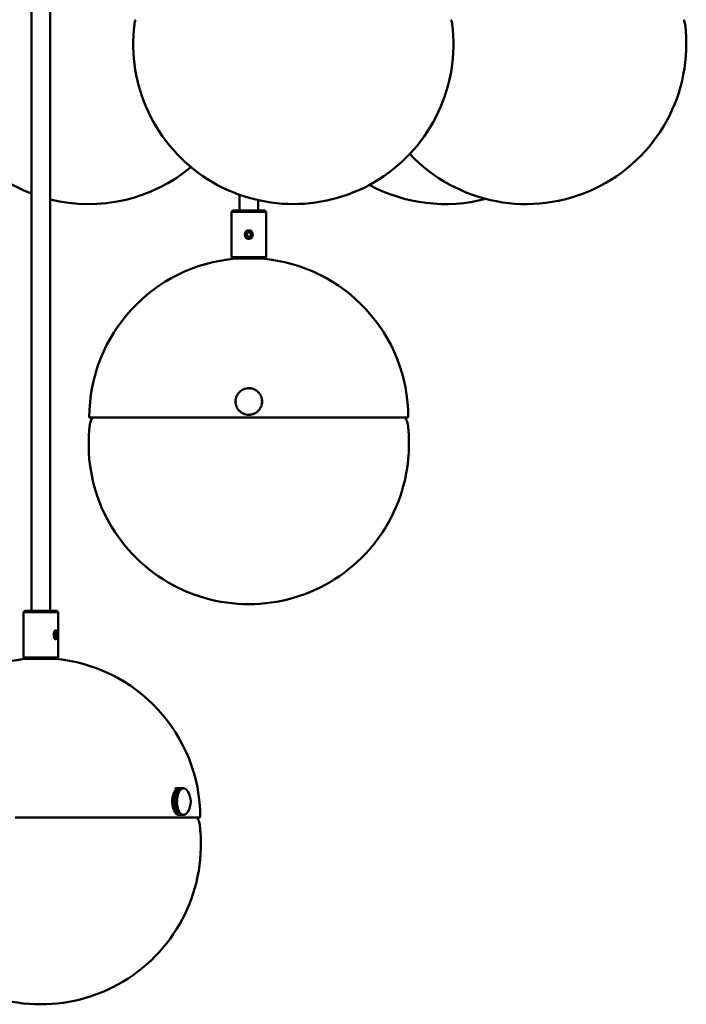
# Model space of a CAD drawing. Header units: millimetres. Extents: x 849 to 4035, y 828 to 3843.
# Tile 11 of 121: x 1226 to 1475, y 1326 to 1695. Entities that reach past the tile are written whole.
import ezdxf

# ---------------------------------------------------------------- set-up
doc = ezdxf.new("R2010")
doc.units = ezdxf.units.MM
doc.header["$LTSCALE"] = 15
doc.layers.add('Widoczne (ISO)', color=7, linetype='Continuous', lineweight=50)

msp = doc.modelspace()

# ---------------------------------------------------------------- linework, layer by layer
at = {"layer": 'Widoczne (ISO)'}
for p, q in [((1229.93, 2273.6), (1229.93, 1473.6)), ((1236.93, 2273.6), (1236.93, 1473.6)), ((1307.87, 1629.56), (1307.87, 1623.6)), ((1314.87, 1627.53), (1314.87, 1623.6)), ((1305.37, 1623.6), (1304.87, 1623.1)), ((1317.87, 1623.1), (1304.87, 1623.1)), ((1304.87, 1623.1), (1304.87, 1606.1)), ((1305.37, 1623.6), (1317.37, 1623.6)), ((1317.37, 1623.6), (1317.87, 1623.1)), ((1317.87, 1623.1), (1317.87, 1606.1)), ((1310.51, 1614.6), (1310.94, 1615.35)), ((1310.94, 1613.85), (1310.51, 1614.6)), ((1310.94, 1615.35), (1311.8, 1615.35)), ((1311.8, 1613.85), (1310.94, 1613.85)), ((1311.8, 1615.35), (1312.24, 1614.6)), ((1312.24, 1614.6), (1311.8, 1613.85)), ((1304.87, 1606.1), (1317.87, 1606.1)), ((1305.37, 1605.6), (1304.87, 1606.1)), ((1317.37, 1605.6), (1317.87, 1606.1)), ((1317.37, 1605.6), (1305.37, 1605.6)), ((1306.83, 1554.15), (1306.9, 1554.11)), ((1306.94, 1554.2), (1306.87, 1554.24)), ((1307.01, 1554.5), (1307.08, 1554.46)), ((1307.13, 1554.54), (1307.06, 1554.58)), ((1307.21, 1554.83), (1307.28, 1554.79)), ((1307.33, 1554.87), (1307.27, 1554.92)), ((1307.44, 1555.15), (1307.5, 1555.1)), ((1307.57, 1555.18), (1307.5, 1555.23)), ((1307.69, 1555.45), (1307.75, 1555.39)), ((1307.82, 1555.47), (1307.76, 1555.52)), ((1307.97, 1555.73), (1308.03, 1555.67)), ((1308.1, 1555.73), (1308.05, 1555.79)), ((1308.27, 1555.98), (1308.32, 1555.92)), ((1308.4, 1555.98), (1308.35, 1556.04)), ((1308.59, 1556.21), (1308.63, 1556.15)), ((1308.72, 1556.2), (1308.67, 1556.27)), ((1308.92, 1556.42), (1308.96, 1556.35)), ((1309.05, 1556.4), (1309.01, 1556.47)), ((1309.27, 1556.6), (1309.31, 1556.52)), ((1309.4, 1556.56), (1309.36, 1556.64)), ((1309.63, 1556.75), (1309.66, 1556.67)), ((1309.76, 1556.71), (1309.73, 1556.78)), ((1310.01, 1556.87), (1310.03, 1556.79)), ((1310.13, 1556.82), (1310.1, 1556.9)), ((1310.39, 1556.96), (1310.4, 1556.88)), ((1310.5, 1556.9), (1310.49, 1556.98)), ((1310.78, 1557.03), (1310.79, 1556.94)), ((1310.88, 1556.95), (1310.88, 1557.04)), ((1311.17, 1557.06), (1311.17, 1556.97)), ((1311.27, 1556.98), (1311.27, 1557.06)), ((1311.56, 1557.06), (1311.56, 1556.98)), ((1311.66, 1556.97), (1311.66, 1557.05)), ((1311.95, 1557.03), (1311.94, 1556.95)), ((1312.04, 1556.93), (1312.05, 1557.01)), ((1312.34, 1556.97), (1312.32, 1556.89)), ((1312.42, 1556.87), (1312.44, 1556.95)), ((1312.72, 1556.88), (1312.7, 1556.8)), ((1312.79, 1556.77), (1312.82, 1556.85)), ((1313.09, 1556.75), (1313.07, 1556.68)), ((1313.16, 1556.64), (1313.19, 1556.72)), ((1313.46, 1556.61), (1313.42, 1556.53)), ((1313.51, 1556.49), (1313.55, 1556.56)), ((1313.81, 1556.43), (1313.77, 1556.36)), ((1313.85, 1556.31), (1313.89, 1556.38)), ((1314.14, 1556.22), (1314.1, 1556.15)), ((1314.18, 1556.1), (1314.23, 1556.17)), ((1314.46, 1555.99), (1314.41, 1555.93)), ((1314.49, 1555.87), (1314.54, 1555.93)), ((1314.76, 1555.74), (1314.7, 1555.68)), ((1314.78, 1555.61), (1314.83, 1555.67)), ((1315.04, 1555.46), (1314.98, 1555.41)), ((1315.04, 1555.33), (1315.11, 1555.39)), ((1315.29, 1555.16), (1315.23, 1555.11)), ((1315.29, 1555.03), (1315.35, 1555.08)), ((1315.52, 1554.85), (1315.46, 1554.8)), ((1315.51, 1554.72), (1315.58, 1554.76)), ((1315.73, 1554.51), (1315.66, 1554.47)), ((1315.71, 1554.38), (1315.78, 1554.42)), ((1315.91, 1554.16), (1315.83, 1554.13)), ((1315.88, 1554.04), (1315.95, 1554.07)), ((1306.45, 1551.96), (1306.37, 1551.96)), ((1306.46, 1552.35), (1306.38, 1552.35)), ((1306.38, 1552.25), (1306.46, 1552.25)), ((1306.38, 1551.86), (1306.46, 1551.86)), ((1306.48, 1551.57), (1306.4, 1551.57)), ((1306.41, 1552.64), (1306.49, 1552.63)), ((1306.41, 1551.47), (1306.49, 1551.47)), ((1306.5, 1552.73), (1306.42, 1552.74)), ((1306.53, 1551.19), (1306.45, 1551.18)), ((1306.47, 1553.03), (1306.55, 1553.01)), ((1306.47, 1551.08), (1306.55, 1551.09)), ((1306.57, 1553.11), (1306.49, 1553.13)), ((1306.61, 1550.81), (1306.54, 1550.79)), ((1306.56, 1553.41), (1306.64, 1553.39)), ((1306.56, 1550.7), (1306.64, 1550.72)), ((1306.66, 1553.48), (1306.59, 1553.51)), ((1306.73, 1550.45), (1306.65, 1550.42)), ((1306.68, 1553.78), (1306.75, 1553.76)), ((1306.68, 1550.32), (1306.76, 1550.35)), ((1306.79, 1553.85), (1306.71, 1553.88)), ((1316.06, 1553.8), (1315.98, 1553.77)), ((1316.07, 1550.34), (1315.99, 1550.37)), ((1316.02, 1553.68), (1316.09, 1553.71)), ((1316.08, 1550.64), (1316.16, 1550.62)), ((1316.18, 1553.43), (1316.1, 1553.4)), ((1316.19, 1550.71), (1316.11, 1550.73)), ((1316.13, 1553.31), (1316.21, 1553.33)), ((1316.18, 1551.01), (1316.26, 1551)), ((1316.27, 1553.04), (1316.19, 1553.03)), ((1316.28, 1551.09), (1316.2, 1551.11)), ((1316.21, 1552.93), (1316.29, 1552.95)), ((1316.24, 1551.39), (1316.33, 1551.38)), ((1316.34, 1552.66), (1316.25, 1552.65)), ((1316.34, 1551.48), (1316.26, 1551.49)), ((1316.27, 1552.55), (1316.35, 1552.56)), ((1316.28, 1551.78), (1316.36, 1551.77)), ((1316.37, 1552.27), (1316.29, 1552.26)), ((1316.29, 1552.16), (1316.37, 1552.17)), ((1316.37, 1551.87), (1316.29, 1551.88)), ((1306.87, 1550.09), (1306.79, 1550.05)), ((1306.83, 1549.96), (1306.91, 1549.99)), ((1307.04, 1549.74), (1306.96, 1549.7)), ((1307.01, 1549.61), (1307.09, 1549.65)), ((1307.23, 1549.41), (1307.16, 1549.36)), ((1307.22, 1549.28), (1307.29, 1549.32)), ((1307.45, 1549.09), (1307.39, 1549.04)), ((1307.45, 1548.96), (1307.51, 1549.01)), ((1307.7, 1548.79), (1307.64, 1548.74)), ((1307.71, 1548.66), (1307.77, 1548.72)), ((1307.97, 1548.51), (1307.91, 1548.45)), ((1307.98, 1548.38), (1308.04, 1548.44)), ((1308.26, 1548.26), (1308.2, 1548.19)), ((1308.28, 1548.13), (1308.33, 1548.19)), ((1308.56, 1548.02), (1308.52, 1547.96)), ((1308.6, 1547.9), (1308.65, 1547.97)), ((1308.89, 1547.82), (1308.85, 1547.74)), ((1308.94, 1547.69), (1308.98, 1547.77)), ((1309.23, 1547.63), (1309.2, 1547.56)), ((1309.29, 1547.52), (1309.32, 1547.59)), ((1309.58, 1547.48), (1309.56, 1547.4)), ((1309.65, 1547.37), (1309.68, 1547.44)), ((1309.95, 1547.35), (1309.93, 1547.27)), ((1310.02, 1547.25), (1310.05, 1547.33)), ((1310.32, 1547.26), (1310.31, 1547.18)), ((1310.4, 1547.16), (1310.42, 1547.24)), ((1310.7, 1547.19), (1310.69, 1547.11)), ((1310.79, 1547.09), (1310.8, 1547.18)), ((1311.09, 1547.15), (1311.08, 1547.07)), ((1311.18, 1547.06), (1311.19, 1547.15)), ((1311.47, 1547.14), (1311.48, 1547.06)), ((1311.58, 1547.07), (1311.57, 1547.15)), ((1311.86, 1547.17), (1311.87, 1547.09)), ((1311.97, 1547.1), (1311.96, 1547.18)), ((1312.24, 1547.22), (1312.26, 1547.14)), ((1312.35, 1547.16), (1312.34, 1547.24)), ((1312.62, 1547.3), (1312.64, 1547.22)), ((1312.74, 1547.25), (1312.71, 1547.33)), ((1312.99, 1547.42), (1313.02, 1547.34)), ((1313.11, 1547.37), (1313.08, 1547.45)), ((1313.35, 1547.56), (1313.38, 1547.48)), ((1313.47, 1547.52), (1313.44, 1547.6)), ((1313.69, 1547.73), (1313.73, 1547.65)), ((1313.82, 1547.7), (1313.78, 1547.77)), ((1314.03, 1547.92), (1314.07, 1547.85)), ((1314.16, 1547.91), (1314.11, 1547.98)), ((1314.34, 1548.14), (1314.39, 1548.08)), ((1314.47, 1548.14), (1314.42, 1548.2)), ((1314.64, 1548.39), (1314.7, 1548.33)), ((1314.77, 1548.39), (1314.72, 1548.46)), ((1314.92, 1548.66), (1314.98, 1548.6)), ((1315.05, 1548.67), (1314.99, 1548.73)), ((1315.18, 1548.95), (1315.24, 1548.89)), ((1315.3, 1548.97), (1315.24, 1549.02)), ((1315.41, 1549.25), (1315.48, 1549.21)), ((1315.53, 1549.29), (1315.47, 1549.34)), ((1315.62, 1549.58), (1315.69, 1549.54)), ((1315.74, 1549.62), (1315.67, 1549.67)), ((1315.8, 1549.92), (1315.87, 1549.88)), ((1315.92, 1549.98), (1315.84, 1550.01)), ((1315.95, 1550.27), (1316.03, 1550.24)), ((1251.62, 1546.06), (1371.12, 1546.06)), ((1252.81, 1546.06), (1252.36, 1545.19)), ((1369.93, 1546.06), (1370.38, 1545.19)), ((1227.43, 1473.6), (1226.93, 1473.1)), ((1239.93, 1473.1), (1226.93, 1473.1)), ((1226.93, 1473.1), (1226.93, 1456.1)), ((1227.43, 1473.6), (1239.43, 1473.6)), ((1239.43, 1473.6), (1239.93, 1473.1)), ((1239.93, 1473.1), (1239.93, 1456.1)), ((1239.49, 1465.83), (1239.42, 1465.93)), ((1238.63, 1464.6), (1238.84, 1465.35)), ((1238.84, 1463.85), (1238.63, 1464.6)), ((1239.49, 1464.6), (1238.63, 1464.6)), ((1238.84, 1465.35), (1239.28, 1465.35)), ((1239.28, 1463.85), (1238.84, 1463.85)), ((1239.28, 1465.35), (1239.49, 1464.6)), ((1239.49, 1464.6), (1239.28, 1463.85)), ((1239.49, 1463.38), (1239.42, 1463.28)), ((1226.93, 1456.1), (1239.93, 1456.1)), ((1227.43, 1455.6), (1226.93, 1456.1)), ((1239.43, 1455.6), (1227.43, 1455.6)), ((1239.43, 1455.6), (1239.93, 1456.1)), ((1285.68, 1406.42), (1283.95, 1406.42)), ((1283.99, 1406.47), (1285.73, 1406.47)), ((1284.01, 1406.42), (1283.99, 1406.47)), ((1285.86, 1406.6), (1284.12, 1406.6)), ((1284.17, 1406.64), (1285.9, 1406.64)), ((1284.18, 1406.6), (1284.17, 1406.64)), ((1284.29, 1407.06), (1284.31, 1407.06)), ((1286.04, 1406.75), (1284.31, 1406.75)), ((1284.35, 1406.78), (1286.08, 1406.78)), ((1284.36, 1406.75), (1284.35, 1406.78)), ((1286.22, 1406.87), (1284.49, 1406.87)), ((1284.54, 1406.9), (1286.27, 1406.9)), ((1284.54, 1406.87), (1284.54, 1406.9)), ((1286.41, 1406.96), (1284.68, 1406.96)), ((1284.73, 1406.98), (1286.46, 1406.98)), ((1284.73, 1406.96), (1284.73, 1406.98)), ((1286.61, 1407.03), (1284.88, 1407.03)), ((1284.93, 1407.04), (1286.66, 1407.04)), ((1284.93, 1407.03), (1284.93, 1407.04)), ((1286.8, 1407.06), (1285.07, 1407.06)), ((1285.12, 1407.06), (1286.85, 1407.06)), ((1285.12, 1407.06), (1285.12, 1407.06)), ((1286.91, 1407.06), (1285.17, 1407.06)), ((1285.91, 1406.55), (1285.97, 1406.55)), ((1286.1, 1406.69), (1286.14, 1406.69)), ((1286.29, 1406.8), (1286.32, 1406.8)), ((1286.49, 1406.88), (1286.49, 1406.88)), ((1287, 1407.05), (1287.05, 1407.05)), ((1287.21, 1407.01), (1287.25, 1407.01)), ((1287.41, 1406.95), (1287.44, 1406.95)), ((1287.6, 1406.85), (1287.63, 1406.85)), ((1287.79, 1406.72), (1287.81, 1406.72)), ((1287.98, 1406.56), (1287.99, 1406.56)), ((1282.7, 1402.74), (1284.43, 1402.74)), ((1282.75, 1402.73), (1282.7, 1402.74)), ((1284.45, 1403.03), (1282.72, 1403.03)), ((1282.73, 1403.13), (1284.46, 1403.13)), ((1282.78, 1403.11), (1282.73, 1403.13)), ((1282.74, 1402.64), (1282.75, 1402.73)), ((1282.75, 1402.73), (1284.54, 1402.73)), ((1284.5, 1403.41), (1282.77, 1403.41)), ((1282.77, 1403.03), (1282.78, 1403.11)), ((1282.78, 1403.51), (1284.51, 1403.51)), ((1282.83, 1403.48), (1282.78, 1403.51)), ((1282.78, 1403.11), (1284.57, 1403.11)), ((1282.82, 1403.41), (1282.83, 1403.48)), ((1284.56, 1403.78), (1282.83, 1403.78)), ((1282.83, 1403.48), (1284.62, 1403.48)), ((1282.85, 1403.88), (1284.58, 1403.88)), ((1282.89, 1403.84), (1282.85, 1403.88)), ((1282.88, 1403.78), (1282.89, 1403.84)), ((1282.89, 1403.84), (1284.68, 1403.84)), ((1284.63, 1404.15), (1282.9, 1404.15)), ((1282.92, 1404.24), (1284.66, 1404.24)), ((1282.97, 1404.2), (1282.92, 1404.24)), ((1282.96, 1404.15), (1282.97, 1404.2)), ((1282.97, 1404.2), (1284.76, 1404.2)), ((1284.72, 1404.5), (1282.99, 1404.5)), ((1283.02, 1404.58), (1284.75, 1404.58)), ((1283.06, 1404.53), (1283.02, 1404.58)), ((1283.05, 1404.5), (1283.06, 1404.53)), ((1283.06, 1404.53), (1284.85, 1404.53)), ((1284.83, 1404.83), (1283.09, 1404.83)), ((1283.12, 1404.92), (1284.85, 1404.92)), ((1283.16, 1404.86), (1283.12, 1404.92)), ((1283.15, 1404.83), (1283.16, 1404.86)), ((1283.16, 1404.86), (1284.95, 1404.86)), ((1284.94, 1405.15), (1283.21, 1405.15)), ((1283.24, 1405.23), (1284.97, 1405.23)), ((1283.28, 1405.17), (1283.24, 1405.23)), ((1283.27, 1405.15), (1283.28, 1405.17)), ((1283.28, 1405.17), (1285.07, 1405.17)), ((1285.07, 1405.45), (1283.34, 1405.45)), ((1283.37, 1405.52), (1285.1, 1405.52)), ((1283.41, 1405.45), (1283.37, 1405.52)), ((1283.4, 1405.45), (1283.41, 1405.45)), ((1283.41, 1405.45), (1285.19, 1405.45)), ((1285.21, 1405.73), (1283.47, 1405.73)), ((1283.51, 1405.79), (1285.24, 1405.79)), ((1283.54, 1405.73), (1283.51, 1405.79)), ((1285.36, 1405.98), (1283.62, 1405.98)), ((1283.66, 1406.04), (1285.4, 1406.04)), ((1283.69, 1405.98), (1283.66, 1406.04)), ((1285.51, 1406.21), (1283.78, 1406.21)), ((1283.82, 1406.27), (1285.56, 1406.27)), ((1283.84, 1406.21), (1283.82, 1406.27)), ((1285.22, 1405.72), (1285.33, 1405.72)), ((1285.38, 1405.97), (1285.48, 1405.97)), ((1285.55, 1406.19), (1285.63, 1406.19)), ((1285.73, 1406.38), (1285.8, 1406.38)), ((1288.16, 1406.38), (1288.17, 1406.38)), ((1288.33, 1406.17), (1288.33, 1406.17)), ((1282.68, 1402.35), (1284.41, 1402.35)), ((1282.73, 1402.34), (1282.68, 1402.35)), ((1284.41, 1402.25), (1282.68, 1402.25)), ((1282.68, 1401.96), (1284.41, 1401.96)), ((1282.68, 1401.86), (1282.73, 1401.86)), ((1284.41, 1401.86), (1282.68, 1401.86)), ((1284.42, 1402.64), (1282.69, 1402.64)), ((1282.69, 1401.57), (1284.42, 1401.57)), ((1282.69, 1401.47), (1282.74, 1401.48)), ((1284.42, 1401.47), (1282.69, 1401.47)), ((1282.71, 1401.18), (1284.45, 1401.18)), ((1282.73, 1401.86), (1282.72, 1401.96)), ((1282.72, 1401.08), (1282.77, 1401.1)), ((1284.46, 1401.08), (1282.72, 1401.08)), ((1282.73, 1402.34), (1284.52, 1402.34)), ((1282.73, 1402.25), (1282.73, 1402.34)), ((1284.52, 1401.86), (1282.73, 1401.86)), ((1282.74, 1401.48), (1282.74, 1401.57)), ((1284.53, 1401.48), (1282.74, 1401.48)), ((1282.77, 1401.1), (1282.76, 1401.18)), ((1282.76, 1400.79), (1284.49, 1400.79)), ((1284.56, 1401.1), (1282.77, 1401.1)), ((1282.77, 1400.7), (1282.82, 1400.72)), ((1284.5, 1400.7), (1282.77, 1400.7)), ((1282.82, 1400.72), (1282.81, 1400.79)), ((1282.81, 1400.42), (1284.55, 1400.42)), ((1284.61, 1400.72), (1282.82, 1400.72)), ((1282.83, 1400.32), (1282.88, 1400.36)), ((1284.56, 1400.32), (1282.83, 1400.32)), ((1282.88, 1400.36), (1282.87, 1400.42)), ((1284.67, 1400.36), (1282.88, 1400.36)), ((1282.89, 1400.05), (1284.62, 1400.05)), ((1282.91, 1399.96), (1282.95, 1400)), ((1284.64, 1399.96), (1282.91, 1399.96)), ((1282.95, 1400), (1282.94, 1400.05)), ((1284.74, 1400), (1282.95, 1400)), ((1282.97, 1399.7), (1284.7, 1399.7)), ((1283, 1399.61), (1283.04, 1399.66)), ((1284.73, 1399.61), (1283, 1399.61)), ((1283.04, 1399.66), (1283.03, 1399.7)), ((1284.83, 1399.66), (1283.04, 1399.66)), ((1283.07, 1399.36), (1284.8, 1399.36)), ((1283.1, 1399.28), (1283.14, 1399.33)), ((1284.83, 1399.28), (1283.1, 1399.28)), ((1283.14, 1399.33), (1283.13, 1399.36)), ((1284.93, 1399.33), (1283.14, 1399.33)), ((1283.18, 1399.04), (1284.92, 1399.04)), ((1283.21, 1398.96), (1283.25, 1399.02)), ((1283.25, 1399.02), (1283.25, 1399.04)), ((1285.04, 1399.02), (1283.25, 1399.02)), ((1223.9, 1396.06), (1293.18, 1396.06)), ((1284.95, 1398.96), (1283.21, 1398.96)), ((1283.31, 1398.74), (1285.04, 1398.74)), ((1283.34, 1398.66), (1283.38, 1398.73)), ((1285.07, 1398.66), (1283.34, 1398.66)), ((1283.38, 1398.73), (1283.38, 1398.74)), ((1285.17, 1398.73), (1283.38, 1398.73)), ((1283.44, 1398.45), (1285.18, 1398.45)), ((1283.48, 1398.38), (1283.51, 1398.45)), ((1285.21, 1398.38), (1283.48, 1398.38)), ((1283.59, 1398.19), (1285.32, 1398.19)), ((1283.63, 1398.13), (1283.65, 1398.19)), ((1285.36, 1398.13), (1283.63, 1398.13)), ((1283.75, 1397.96), (1285.48, 1397.96)), ((1283.79, 1397.9), (1283.81, 1397.96)), ((1285.52, 1397.9), (1283.79, 1397.9)), ((1283.91, 1397.74), (1285.64, 1397.74)), ((1283.96, 1397.69), (1283.97, 1397.74)), ((1285.69, 1397.69), (1283.96, 1397.69)), ((1284.09, 1397.56), (1285.82, 1397.56)), ((1284.13, 1397.52), (1284.14, 1397.56)), ((1285.86, 1397.52), (1284.13, 1397.52)), ((1284.27, 1397.4), (1286, 1397.4)), ((1284.31, 1397.37), (1284.32, 1397.4)), ((1286.04, 1397.37), (1284.31, 1397.37)), ((1284.45, 1397.27), (1286.18, 1397.27)), ((1284.5, 1397.25), (1284.5, 1397.27)), ((1286.23, 1397.25), (1284.5, 1397.25)), ((1284.64, 1397.18), (1286.37, 1397.18)), ((1284.69, 1397.16), (1284.69, 1397.18)), ((1286.42, 1397.16), (1284.69, 1397.16)), ((1284.83, 1397.11), (1286.57, 1397.11)), ((1284.88, 1397.09), (1284.89, 1397.11)), ((1286.62, 1397.09), (1284.88, 1397.09)), ((1285.03, 1397.07), (1286.76, 1397.07)), ((1285.08, 1397.06), (1285.08, 1397.07)), ((1286.81, 1397.06), (1285.08, 1397.06)), ((1286.91, 1397.06), (1285.17, 1397.06)), ((1285.3, 1398.46), (1285.18, 1398.46)), ((1285.45, 1398.21), (1285.35, 1398.21)), ((1285.6, 1397.98), (1285.51, 1397.98)), ((1285.76, 1397.78), (1285.69, 1397.78)), ((1285.93, 1397.61), (1285.87, 1397.61)), ((1286.1, 1397.46), (1286.06, 1397.46)), ((1286.28, 1397.34), (1286.25, 1397.34)), ((1286.46, 1397.25), (1286.45, 1397.25)), ((1287.01, 1397.07), (1286.96, 1397.07)), ((1287.2, 1397.1), (1287.16, 1397.1)), ((1287.4, 1397.16), (1287.36, 1397.16)), ((1287.59, 1397.25), (1287.56, 1397.25)), ((1287.78, 1397.37), (1287.75, 1397.37)), ((1287.96, 1397.52), (1287.94, 1397.52)), ((1288.13, 1397.7), (1288.12, 1397.7)), ((1288.3, 1397.91), (1288.29, 1397.91)), ((1288.46, 1398.14), (1288.46, 1398.14)), ((1291.99, 1396.06), (1292.44, 1395.19))]:
    msp.add_line(p, q, dxfattribs=at)
msp.add_circle((1311.37, 1614.6), 1.5, dxfattribs=at)
for centre, radius, start, end in [((1273.48, 1692.88), 5, 152.5057, 172.8759), ((1382.63, 1692.88), 5, 7.1241, 27.4943), ((1469.85, 1692.88), 5, 7.1241, 27.4943), ((1328.06, 1686.06), 60, 172.8759, 7.1241), ((1415.27, 1686.06), 60, 223.3818, 7.1241), ((1251.36, 1686.06), 60, 223.3818, 249.0705), ((1251.36, 1686.06), 60, 256.0809, 309.727), ((1384.98, 1686.06), 60, 241.681, 284.6203), ((1311.37, 1546.06), 59.75, 94.8002, 180), ((1311.37, 1546.06), 59.75, 0, 85.1998), ((1311.37, 1552.06), 5, 155.3399, 158.694), ((1311.37, 1552.06), 5, 150.8399, 154.194), ((1311.37, 1552.06), 4.92, 154.1844, 155.3495), ((1311.37, 1552.06), 5, 146.3399, 149.694), ((1311.37, 1552.06), 4.92, 149.6844, 150.8495), ((1311.37, 1552.06), 5, 141.8399, 145.194), ((1311.37, 1552.06), 4.92, 145.1844, 146.3495), ((1311.37, 1552.06), 5, 137.3399, 140.694), ((1311.37, 1552.06), 4.92, 140.6844, 141.8495), ((1311.37, 1552.06), 4.92, 136.1844, 137.3495), ((1311.37, 1552.06), 5, 132.8399, 136.194), ((1311.37, 1552.06), 4.92, 131.6844, 132.8495), ((1311.37, 1552.06), 5, 128.3399, 131.694), ((1311.37, 1552.06), 4.92, 127.1844, 128.3495), ((1311.37, 1552.06), 5, 123.8399, 127.194), ((1311.37, 1552.06), 4.92, 122.6844, 123.8495), ((1311.37, 1552.06), 5, 119.3399, 122.694), ((1311.37, 1552.06), 4.92, 118.1844, 119.3495), ((1311.37, 1552.06), 5, 114.8399, 118.194), ((1311.37, 1552.06), 4.92, 113.6844, 114.8495), ((1311.37, 1552.06), 5, 110.3399, 113.694), ((1311.37, 1552.06), 4.92, 109.1844, 110.3495), ((1311.37, 1552.06), 5, 105.8399, 109.194), ((1311.37, 1552.06), 4.92, 104.6844, 105.8495), ((1311.37, 1552.06), 5, 101.3399, 104.694), ((1311.37, 1552.06), 4.92, 100.1844, 101.3495), ((1311.37, 1552.06), 5, 96.8399, 100.194), ((1311.37, 1552.06), 4.92, 95.6844, 96.8495), ((1311.37, 1552.06), 5, 92.3399, 95.694), ((1311.37, 1552.06), 4.92, 91.1844, 92.3495), ((1311.37, 1552.06), 5, 87.8399, 91.194), ((1311.37, 1552.06), 4.92, 86.6844, 87.8495), ((1311.37, 1552.06), 5, 83.3399, 86.694), ((1311.37, 1552.06), 4.92, 82.1844, 83.3495), ((1311.37, 1552.06), 5, 78.8399, 82.194), ((1311.37, 1552.06), 4.92, 77.6844, 78.8495), ((1311.37, 1552.06), 5, 74.3399, 77.694), ((1311.37, 1552.06), 4.92, 73.1844, 74.3495), ((1311.37, 1552.06), 5, 69.8399, 73.194), ((1311.37, 1552.06), 4.92, 68.6844, 69.8495), ((1311.37, 1552.06), 5, 65.3399, 68.694), ((1311.37, 1552.06), 4.92, 64.1844, 65.3495), ((1311.37, 1552.06), 5, 60.8399, 64.194), ((1311.37, 1552.06), 4.92, 59.6844, 60.8495), ((1311.37, 1552.06), 5, 56.3399, 59.694), ((1311.37, 1552.06), 4.92, 55.1844, 56.3495), ((1311.37, 1552.06), 5, 51.8399, 55.194), ((1311.37, 1552.06), 4.92, 50.6844, 51.8495), ((1311.37, 1552.06), 5, 47.3399, 50.694), ((1311.37, 1552.06), 4.92, 46.1844, 47.3495), ((1311.37, 1552.06), 5, 42.8399, 46.194), ((1311.37, 1552.06), 4.92, 41.6844, 42.8495), ((1311.37, 1552.06), 5, 38.3399, 41.694), ((1311.37, 1552.06), 4.92, 37.1844, 38.3495), ((1311.37, 1552.06), 5, 33.8399, 37.194), ((1311.37, 1552.06), 4.92, 32.6844, 33.8495), ((1311.37, 1552.06), 5, 29.3399, 32.694), ((1311.37, 1552.06), 4.92, 28.1844, 29.3495), ((1311.37, 1552.06), 5, 24.8399, 28.194), ((1311.37, 1552.06), 4.92, 23.6844, 24.8495), ((1311.37, 1552.06), 5, 20.3399, 23.694), ((1311.37, 1552.06), 5, 177.8399, 181.194), ((1311.37, 1552.06), 5, 173.3399, 176.694), ((1311.37, 1552.06), 5, 182.3399, 185.694), ((1311.37, 1552.06), 5, 186.8399, 190.194), ((1311.37, 1552.06), 5, 168.8399, 172.194), ((1311.37, 1552.06), 4.92, 181.1844, 182.3495), ((1311.37, 1552.06), 4.92, 176.6844, 177.8495), ((1311.37, 1552.06), 5, 191.3399, 194.694), ((1311.37, 1552.06), 4.92, 185.6844, 186.8495), ((1311.37, 1552.06), 5, 164.3399, 167.694), ((1311.37, 1552.06), 4.92, 172.1844, 173.3495), ((1311.37, 1552.06), 4.92, 190.1844, 191.3495), ((1311.37, 1552.06), 4.92, 167.6844, 168.8495), ((1311.37, 1552.06), 5, 195.8399, 199.194), ((1311.37, 1552.06), 5, 159.8399, 163.194), ((1311.37, 1552.06), 4.92, 194.6844, 195.8495), ((1311.37, 1552.06), 4.92, 163.1844, 164.3495), ((1311.37, 1552.06), 4.92, 199.1844, 200.3495), ((1311.37, 1552.06), 4.92, 158.6844, 159.8495), ((1311.37, 1552.06), 4.92, 338.6844, 339.8495), ((1311.37, 1552.06), 4.92, 19.1844, 20.3495), ((1311.37, 1552.06), 5, 339.8399, 343.194), ((1311.37, 1552.06), 4.92, 343.1844, 344.3495), ((1311.37, 1552.06), 5, 15.8399, 19.194), ((1311.37, 1552.06), 4.92, 14.6844, 15.8495), ((1311.37, 1552.06), 4.92, 347.6844, 348.8495), ((1311.37, 1552.06), 4.92, 10.1844, 11.3495), ((1311.37, 1552.06), 5, 344.3399, 347.694), ((1311.37, 1552.06), 5, 11.3399, 14.694), ((1311.37, 1552.06), 4.92, 352.1844, 353.3495), ((1311.37, 1552.06), 4.92, 5.6844, 6.8495), ((1311.37, 1552.06), 4.92, 356.6844, 357.8495), ((1311.37, 1552.06), 5, 348.8399, 352.194), ((1311.37, 1552.06), 5, 6.8399, 10.194), ((1311.37, 1552.06), 4.92, 1.1844, 2.3495), ((1311.37, 1552.06), 5, 353.3399, 356.694), ((1311.37, 1552.06), 5, 2.3399, 5.694), ((1311.37, 1552.06), 5, 357.8399, 1.194), ((1311.37, 1552.06), 5, 200.3399, 203.694), ((1311.37, 1552.06), 5, 204.8399, 208.194), ((1311.37, 1552.06), 4.92, 203.6844, 204.8495), ((1311.37, 1552.06), 5, 209.3399, 212.694), ((1311.37, 1552.06), 4.92, 208.1844, 209.3495), ((1311.37, 1552.06), 5, 213.8399, 217.194), ((1311.37, 1552.06), 4.92, 212.6844, 213.8495), ((1311.37, 1552.06), 4.92, 217.1844, 218.3495), ((1311.37, 1552.06), 5, 218.3399, 221.694), ((1311.37, 1552.06), 4.92, 221.6844, 222.8495), ((1311.37, 1552.06), 5, 222.8399, 226.194), ((1311.37, 1552.06), 4.92, 226.1844, 227.3495), ((1311.37, 1552.06), 5, 227.3399, 230.694), ((1311.37, 1552.06), 4.92, 230.6844, 231.8495), ((1311.37, 1552.06), 5, 231.8399, 235.194), ((1311.37, 1552.06), 4.92, 235.1844, 236.3495), ((1311.37, 1552.06), 5, 236.3399, 239.694), ((1311.37, 1552.06), 4.92, 239.6844, 240.8495), ((1311.37, 1552.06), 5, 240.8399, 244.194), ((1311.37, 1552.06), 4.92, 244.1844, 245.3495), ((1311.37, 1552.06), 5, 245.3399, 248.694), ((1311.37, 1552.06), 4.92, 248.6844, 249.8495), ((1311.37, 1552.06), 5, 249.8399, 253.194), ((1311.37, 1552.06), 4.92, 253.1844, 254.3495), ((1311.37, 1552.06), 5, 254.3399, 257.694), ((1311.37, 1552.06), 4.92, 257.6844, 258.8495), ((1311.37, 1552.06), 5, 258.8399, 262.194), ((1311.37, 1552.06), 4.92, 262.1844, 263.3495), ((1311.37, 1552.06), 5, 263.3399, 266.694), ((1311.37, 1552.06), 4.92, 266.6844, 267.8495), ((1311.37, 1552.06), 5, 267.8399, 271.194), ((1311.37, 1552.06), 4.92, 271.1844, 272.3495), ((1311.37, 1552.06), 5, 272.3399, 275.694), ((1311.37, 1552.06), 4.92, 275.6844, 276.8495), ((1311.37, 1552.06), 5, 276.8399, 280.194), ((1311.37, 1552.06), 4.92, 280.1844, 281.3495), ((1311.37, 1552.06), 5, 281.3399, 284.694), ((1311.37, 1552.06), 4.92, 284.6844, 285.8495), ((1311.37, 1552.06), 5, 285.8399, 289.194), ((1311.37, 1552.06), 4.92, 289.1844, 290.3495), ((1311.37, 1552.06), 5, 290.3399, 293.694), ((1311.37, 1552.06), 4.92, 293.6844, 294.8495), ((1311.37, 1552.06), 5, 294.8399, 298.194), ((1311.37, 1552.06), 4.92, 298.1844, 299.3495), ((1311.37, 1552.06), 5, 299.3399, 302.694), ((1311.37, 1552.06), 4.92, 302.6844, 303.8495), ((1311.37, 1552.06), 5, 303.8399, 307.194), ((1311.37, 1552.06), 4.92, 307.1844, 308.3495), ((1311.37, 1552.06), 5, 308.3399, 311.694), ((1311.37, 1552.06), 4.92, 311.6844, 312.8495), ((1311.37, 1552.06), 5, 312.8399, 316.194), ((1311.37, 1552.06), 4.92, 316.1844, 317.3495), ((1311.37, 1552.06), 5, 317.3399, 320.694), ((1311.37, 1552.06), 4.92, 320.6844, 321.8495), ((1311.37, 1552.06), 5, 321.8399, 325.194), ((1311.37, 1552.06), 4.92, 325.1844, 326.3495), ((1311.37, 1552.06), 5, 326.3399, 329.694), ((1311.37, 1552.06), 4.92, 329.6844, 330.8495), ((1311.37, 1552.06), 5, 330.8399, 334.194), ((1311.37, 1552.06), 4.92, 334.1844, 335.3495), ((1311.37, 1552.06), 5, 335.3399, 338.694), ((1311.37, 1536.06), 60, 172.8759, 7.1241), ((1256.8, 1542.88), 5, 152.5057, 172.8759), ((1365.95, 1542.88), 5, 7.1241, 27.4943), ((1233.43, 1396.06), 59.75, 94.8002, 125.4341), ((1233.43, 1396.06), 59.75, 0, 85.1998), ((1282.36, 1402.06), 7.25, 32.4739, 33.2629), ((1282.36, 1402.06), 7.25, 327.7053, 31.9583), ((1233.43, 1386.06), 60, 234.7356, 7.1241), ((1288, 1392.88), 5, 7.1241, 27.4943)]:
    msp.add_arc(centre, radius, start, end, dxfattribs=at)
msp.add_ellipse((1239.06, 1464.6), major_axis=(0, -1.5), ratio=0.5, dxfattribs=at)
for centre, major_axis, ratio, start_param, end_param in [((1284.31, 1402.06), (0, 5), 0.5, 6.109102, 6.572872), ((1285.17, 1402.06), (0, 5), 0.5, 0.512078, 0.570617), ((1285.17, 1402.06), (0, 5), 0.5, 0.433538, 0.492077), ((1285.17, 1402.06), (0, 5), 0.5, 0.354998, 0.413538), ((1285.17, 1402.06), (0, 5), 0.5, 0.276458, 0.334998), ((1285.17, 1402.06), (0, 5), 0.5, 0.197919, 0.256458), ((1285.17, 1402.06), (0, 5), 0.5, 0.119379, 0.177918), ((1285.17, 1402.06), (0, 5), 0.5, 0.040839, 0.099378), ((1285.17, 1402.06), (0, 5), 0.5, 0, 0.020839), ((1286.91, 1402.06), (0, 5), 0.5, 0.512078, 0.570617), ((1282.34, 1402.04), (-5.36, 4.88), 0.759145, 4.762976, 4.778513), ((1286.91, 1402.06), (0, 5), 0.5, 0.433538, 0.492077), ((1282.38, 1402.09), (5.36, -4.88), 0.759145, 1.621383, 1.636921), ((1286.97, 1402.06), (0, -4.92), 0.5, 3.633503, 3.653838), ((1282.34, 1402.04), (-4.85, 5.38), 0.789504, 4.839203, 4.85474), ((1286.91, 1402.06), (0, 5), 0.5, 0.354998, 0.413538), ((1282.38, 1402.08), (4.85, -5.38), 0.789504, 1.69761, 1.713148), ((1286.97, 1402.06), (0, -4.92), 0.5, 3.554963, 3.575298), ((1282.34, 1402.04), (-4.23, 5.89), 0.814996, 4.927949, 4.943486), ((1286.91, 1402.06), (0, 5), 0.5, 0.276458, 0.334998), ((1282.38, 1402.08), (4.23, -5.89), 0.814996, 1.786356, 1.801893), ((1286.97, 1402.06), (0, 4.92), 0.5, 0.334831, 0.355165), ((1282.34, 1402.05), (-3.47, 6.36), 0.835463, 5.029943, 5.045481), ((1286.91, 1402.06), (0, 5), 0.5, 0.197919, 0.256458), ((1282.38, 1402.07), (3.47, -6.36), 0.835463, 1.888351, 1.903888), ((1286.97, 1402.06), (0, 4.92), 0.5, 0.256291, 0.276625), ((1282.34, 1402.05), (-2.58, 6.78), 0.850779, 5.1449, 5.160437), ((1286.91, 1402.06), (0, 5), 0.5, 0.119379, 0.177918), ((1282.38, 1402.07), (2.58, -6.78), 0.850779, 2.003307, 2.018844), ((1286.97, 1402.06), (0, 4.92), 0.5, 0.177751, 0.198086), ((1282.34, 1402.06), (-1.56, 7.08), 0.86085, 5.270974, 5.286511), ((1286.91, 1402.06), (0, 5), 0.5, 0.040839, 0.099378), ((1282.38, 1402.07), (1.56, -7.08), 0.86085, 2.129381, 2.144918), ((1286.97, 1402.06), (0, 4.92), 0.5, 0.099211, 0.119546), ((1282.33, 1402.06), (-0.45, 7.24), 0.865614, 5.404484, 5.420022), ((1282.38, 1402.06), (0.45, -7.24), 0.865614, 2.262892, 2.278429), ((1286.91, 1402.06), (0, 5), 0.5, 6.245484, 6.304024), ((1286.97, 1402.06), (0, 4.92), 0.5, 0.020671, 0.041006), ((1282.33, 1402.06), (0.69, 7.22), 0.86504, 5.540242, 5.555779), ((1282.38, 1402.06), (-0.69, -7.22), 0.86504, 2.398649, 2.414186), ((1286.91, 1402.06), (0, 5), 0.5, 6.166945, 6.225484), ((1286.97, 1402.06), (0, 4.92), 0.5, 6.225317, 6.245651), ((1282.34, 1402.07), (1.78, 7.03), 0.859134, 5.672553, 5.688091), ((1282.38, 1402.05), (-1.78, -7.03), 0.859134, 2.530961, 2.546498), ((1286.91, 1402.06), (0, 5), 0.5, 6.088405, 6.146944), ((1286.97, 1402.06), (0, 4.92), 0.5, 6.146777, 6.167112), ((1282.34, 1402.07), (2.78, 6.7), 0.84793, 5.796488, 5.812025), ((1282.38, 1402.05), (-2.78, -6.7), 0.84793, 2.654895, 2.670432), ((1286.91, 1402.06), (0, 5), 0.5, 6.009865, 6.068404), ((1286.97, 1402.06), (0, 4.92), 0.5, 6.068237, 6.088572), ((1282.34, 1402.08), (3.65, 6.27), 0.831499, 5.908757, 5.924294), ((1282.38, 1402.05), (3.65, 6.27), 0.831499, 5.908757, 5.924294), ((1286.91, 1402.06), (0, 5), 0.5, 5.931325, 5.989865), ((1286.97, 1402.06), (0, 4.92), 0.5, 5.989698, 6.010032), ((1282.34, 1402.08), (4.38, 5.78), 0.809941, 6.007888, 6.023425), ((1282.38, 1402.04), (4.38, 5.78), 0.809941, 6.007888, 6.023425), ((1286.91, 1402.06), (0, 5), 0.5, 5.852785, 5.911325), ((1286.97, 1402.06), (0, 4.92), 0.5, 5.911158, 5.931492), ((1282.34, 1402.08), (4.97, 5.28), 0.78339, 6.09386, 6.109397), ((1282.38, 1402.04), (4.97, 5.28), 0.78339, 6.09386, 6.109397), ((1286.91, 1402.06), (0, -5), 0.5, 2.632653, 2.691192), ((1286.97, 1402.06), (0, 4.92), 0.5, 5.832618, 5.852952), ((1282.34, 1402.09), (5.45, 4.78), 0.752009, 6.167551, 6.183089), ((1285.17, 1402.06), (0, 5), 0.5, 1.376016, 1.434555), ((1285.17, 1402.06), (0, 5), 0.5, 1.297476, 1.356015), ((1285.17, 1402.06), (0, 5), 0.5, 1.218936, 1.277476), ((1285.17, 1402.06), (0, 5), 0.5, 1.140396, 1.198936), ((1285.17, 1402.06), (0, 5), 0.5, 1.061856, 1.120396), ((1285.17, 1402.06), (0, 5), 0.5, 0.983317, 1.041856), ((1285.17, 1402.06), (0, 5), 0.5, 0.904777, 0.963316), ((1285.17, 1402.06), (0, 5), 0.5, 0.826237, 0.884777), ((1285.17, 1402.06), (0, 5), 0.5, 0.747697, 0.806237), ((1285.17, 1402.06), (0, 5), 0.5, 0.669157, 0.727697), ((1285.17, 1402.06), (0, 5), 0.5, 0.590618, 0.649157), ((1286.91, 1402.06), (0, 5), 0.5, 1.376016, 1.434555), ((1282.36, 1402.11), (7.24, -0.46), 0.109038, 1.272516, 1.288053), ((1282.35, 1402.01), (-7.21, 0.75), 0.176108, 4.419833, 4.435371), ((1286.91, 1402.06), (0, 5), 0.5, 1.297476, 1.356015), ((1282.36, 1402.11), (7.21, -0.75), 0.176108, 1.278241, 1.293778), ((1282.35, 1402.01), (-7.17, 1.04), 0.242093, 4.428435, 4.443973), ((1286.91, 1402.06), (0, 5), 0.5, 1.218936, 1.277476), ((1282.37, 1402.11), (7.17, -1.04), 0.242093, 1.286843, 1.30238), ((1286.97, 1402.06), (0, -4.92), 0.5, 4.575981, 4.596315), ((1282.35, 1402.01), (-7.12, 1.35), 0.306586, 4.440107, 4.455644), ((1286.97, 1402.06), (0, -4.92), 0.5, 4.497441, 4.517776), ((1286.91, 1402.06), (0, 5), 0.5, 1.140396, 1.198936), ((1282.37, 1402.11), (7.12, -1.35), 0.306586, 1.298514, 1.314052), ((1286.97, 1402.06), (0, -4.92), 0.5, 4.418901, 4.439236), ((1282.35, 1402.02), (-7.06, 1.66), 0.369188, 4.455115, 4.470652), ((1286.91, 1402.06), (0, 5), 0.5, 1.061856, 1.120396), ((1282.37, 1402.11), (7.06, -1.66), 0.369188, 1.313522, 1.32906), ((1286.97, 1402.06), (0, -4.92), 0.5, 4.340361, 4.360696), ((1282.35, 1402.02), (-6.97, 1.99), 0.429514, 4.473812, 4.489349), ((1286.97, 1402.06), (0, -4.92), 0.5, 4.261822, 4.282156), ((1286.91, 1402.06), (0, 5), 0.5, 0.983317, 1.041856), ((1282.37, 1402.1), (6.97, -1.99), 0.429514, 1.332219, 1.347756), ((1282.35, 1402.02), (-6.86, 2.34), 0.487192, 4.496649, 4.512186), ((1286.97, 1402.06), (0, -4.92), 0.5, 4.183282, 4.203616), ((1286.91, 1402.06), (0, 5), 0.5, 0.904777, 0.963316), ((1282.37, 1402.1), (6.86, -2.34), 0.487192, 1.355056, 1.370593), ((1286.97, 1402.06), (0, -4.92), 0.5, 4.104742, 4.125076), ((1282.34, 1402.02), (-6.73, 2.7), 0.541866, 4.524195, 4.539733), ((1286.91, 1402.06), (0, 5), 0.5, 0.826237, 0.884777), ((1282.38, 1402.1), (6.73, -2.7), 0.541866, 1.382603, 1.39814), ((1286.97, 1402.06), (0, -4.92), 0.5, 4.026202, 4.046537), ((1282.34, 1402.02), (-6.56, 3.08), 0.593199, 4.557157, 4.572694), ((1286.91, 1402.06), (0, 5), 0.5, 0.747697, 0.806237), ((1282.38, 1402.1), (6.56, -3.08), 0.593199, 1.415564, 1.431102), ((1286.97, 1402.06), (0, -4.92), 0.5, 3.947662, 3.967997), ((1282.34, 1402.03), (-6.35, 3.49), 0.640876, 4.596396, 4.611933), ((1286.91, 1402.06), (0, 5), 0.5, 0.669157, 0.727697), ((1282.38, 1402.09), (6.35, -3.49), 0.640876, 1.454804, 1.470341), ((1286.97, 1402.06), (0, -4.92), 0.5, 3.869122, 3.889457), ((1282.34, 1402.03), (-6.09, 3.93), 0.684601, 4.642949, 4.658486), ((1286.91, 1402.06), (0, 5), 0.5, 0.590618, 0.649157), ((1282.38, 1402.09), (6.09, -3.93), 0.684601, 1.501356, 1.516893), ((1286.97, 1402.06), (0, -4.92), 0.5, 3.790583, 3.810917), ((1282.34, 1402.03), (-5.77, 4.39), 0.724105, 4.698024, 4.713562), ((1282.38, 1402.09), (5.77, -4.39), 0.724105, 1.556432, 1.571969), ((1286.97, 1402.06), (0, -4.92), 0.5, 3.712043, 3.732377), ((1282.38, 1402.04), (5.45, 4.78), 0.752009, 6.167551, 6.183089), ((1286.91, 1402.06), (0, -5), 0.5, 2.554113, 2.612652), ((1286.97, 1402.06), (0, 4.92), 0.5, 5.754078, 5.774413), ((1282.34, 1402.09), (5.84, 4.29), 0.715992, 6.230264, 6.245801), ((1282.38, 1402.03), (5.84, 4.29), 0.715992, 6.230264, 6.245801), ((1286.91, 1402.06), (0, -5), 0.5, 2.490296, 2.534113), ((1286.97, 1402.06), (0, 4.92), 0.5, 5.675538, 5.695873), ((1282.34, 1402.09), (6.15, 3.84), 0.67556, 0.000214, 0.006319), ((1286.97, 1402.06), (0, 4.92), 0.5, 5.607552, 5.617333), ((1285.17, 1402.06), (0, 5), 0.5, 1.533095, 1.591635), ((1285.17, 1402.06), (0, 5), 0.5, 1.454556, 1.513095), ((1285.17, 1402.06), (0, 5), 0.5, 1.611635, 1.670175), ((1285.17, 1402.06), (0, 5), 0.5, 1.690175, 1.748715), ((1285.17, 1402.06), (0, 5), 0.5, 1.768715, 1.827254), ((1285.17, 1402.06), (0, 5), 0.5, 1.847255, 1.905794), ((1285.17, 1402.06), (0, 5), 0.5, 1.925794, 1.984334), ((1285.17, 1402.06), (0, 5), 0.5, 2.004334, 2.062874), ((1285.17, 1402.06), (0, 5), 0.5, 2.082874, 2.141414), ((1285.17, 1402.06), (0, 5), 0.5, 2.161414, 2.219953), ((1286.91, 1402.06), (0, 5), 0.5, 1.454556, 1.513095), ((1282.36, 1402.11), (7.25, -0.17), 0.041295, 1.269542, 1.28508), ((1282.36, 1402.01), (-7.25, 0.17), 0.041295, 4.411135, 4.426672), ((1286.91, 1402.06), (0, 5), 0.5, 1.533095, 1.591635), ((1282.36, 1402.11), (7.25, 0.11), 0.026703, 4.998393, 5.01393), ((1282.36, 1402.01), (-7.25, -0.11), 0.026703, 1.8568, 1.872337), ((1286.91, 1402.06), (0, 5), 0.5, 1.611635, 1.670175), ((1282.36, 1402.01), (-7.24, 0.46), 0.109038, 4.414108, 4.429646), ((1282.36, 1402.11), (7.24, 0.4), 0.094536, 4.995999, 5.011537), ((1282.36, 1402.01), (-7.24, -0.4), 0.094536, 1.854407, 1.869944), ((1286.91, 1402.06), (0, 5), 0.5, 1.690175, 1.748715), ((1282.36, 1402.11), (7.22, 0.69), 0.161786, 4.990874, 5.006411), ((1282.36, 1402.01), (-7.22, -0.69), 0.161786, 1.849281, 1.864818), ((1286.91, 1402.06), (0, 5), 0.5, 1.768715, 1.827254), ((1282.35, 1402.11), (7.18, 0.98), 0.228039, 4.982903, 4.998441), ((1282.37, 1402.01), (-7.18, -0.98), 0.228039, 1.841311, 1.856848), ((1286.91, 1402.06), (0, 5), 0.5, 1.847255, 1.905794), ((1286.97, 1402.06), (0, -4.92), 0.5, 4.73306, 4.753395), ((1286.97, 1402.06), (0, -4.92), 0.5, 4.654521, 4.674855), ((1286.97, 1402.06), (0, -4.92), 0.5, 4.8116, 4.831935), ((1286.97, 1402.06), (0, -4.92), 0.5, 4.89014, 4.910475), ((1282.35, 1402.11), (7.14, 1.28), 0.292885, 4.971911, 4.987448), ((1282.37, 1402.01), (-7.14, -1.28), 0.292885, 1.830318, 1.845855), ((1286.91, 1402.06), (0, 5), 0.5, 1.925794, 1.984334), ((1286.97, 1402.06), (0, -4.92), 0.5, 4.96868, 4.989014), ((1282.35, 1402.11), (7.07, 1.59), 0.355926, 4.957645, 4.973183), ((1282.37, 1402.02), (-7.07, -1.59), 0.355926, 1.816053, 1.83159), ((1286.91, 1402.06), (0, 5), 0.5, 2.004334, 2.062874), ((1286.97, 1402.06), (0, -4.92), 0.5, 5.04722, 5.067554), ((1282.35, 1402.11), (6.99, 1.92), 0.416773, 4.939775, 4.955312), ((1286.97, 1402.06), (0, -4.92), 0.5, 5.12576, 5.146094), ((1282.37, 1402.02), (-6.99, -1.92), 0.416773, 1.798183, 1.81372), ((1286.91, 1402.06), (0, 5), 0.5, 2.082874, 2.141414), ((1282.35, 1402.1), (6.89, 2.26), 0.47505, 4.917871, 4.933408), ((1286.97, 1402.06), (0, -4.92), 0.5, 5.204299, 5.224634), ((1282.37, 1402.02), (-6.89, -2.26), 0.47505, 1.776278, 1.791815), ((1286.91, 1402.06), (0, 5), 0.5, 2.161414, 2.219953), ((1286.97, 1402.06), (0, -4.92), 0.5, 5.282839, 5.303174), ((1282.34, 1402.1), (6.76, 2.62), 0.530398, 4.89139, 4.906927), ((1282.38, 1402.02), (-6.76, -2.62), 0.530398, 1.749797, 1.765334), ((1286.97, 1402.06), (0, -4.92), 0.5, 5.361379, 5.381713), ((1285.17, 1402.06), (0, 5), 0.5, 2.239954, 2.298493), ((1285.17, 1402.06), (0, 5), 0.5, 2.318494, 2.377033), ((1285.17, 1402.06), (0, 5), 0.5, 2.397033, 2.455573), ((1285.17, 1402.06), (0, 5), 0.5, 2.475573, 2.534113), ((1285.17, 1402.06), (0, 5), 0.5, 2.554113, 2.612652), ((1285.17, 1402.06), (0, 5), 0.5, 2.632653, 2.691192), ((1285.17, 1402.06), (0, -5), 0.5, 5.852785, 5.911325), ((1285.17, 1402.06), (0, -5), 0.5, 5.931325, 5.989865), ((1285.17, 1402.06), (0, -5), 0.5, 6.009865, 6.068404), ((1285.17, 1402.06), (0, -5), 0.5, 6.088405, 6.146944), ((1285.17, 1402.06), (0, -5), 0.5, 6.166945, 6.225484), ((1286.91, 1402.06), (0, 5), 0.5, 2.239954, 2.298493), ((1282.34, 1402.1), (6.6, 3), 0.582476, 4.859658, 4.875195), ((1282.38, 1402.02), (-6.6, -3), 0.582476, 1.718065, 1.733602), ((1286.91, 1402.06), (0, 5), 0.5, 2.318494, 2.377033), ((1285.17, 1402.06), (0, -5), 0.5, 6.245484, 6.283185), ((1286.97, 1402.06), (0, -4.92), 0.5, 5.439919, 5.460253), ((1282.34, 1402.1), (6.4, 3.4), 0.630963, 4.821848, 4.837385), ((1282.38, 1402.03), (-6.4, -3.4), 0.630963, 1.680255, 1.695792), ((1286.91, 1402.06), (0, 5), 0.5, 2.397033, 2.455573), ((1286.97, 1402.06), (0, -4.92), 0.5, 5.518459, 5.538793), ((1282.34, 1402.09), (6.15, 3.84), 0.67556, 4.776961, 4.792499), ((1282.38, 1402.03), (-6.15, -3.84), 0.67556, 1.635369, 1.650906), ((1286.91, 1402.06), (0, 5), 0.5, 2.475573, 2.534113), ((1286.97, 1402.06), (0, -4.92), 0.5, 5.596998, 5.617333), ((1282.34, 1402.09), (5.84, 4.29), 0.715992, 4.723826, 4.739363), ((1282.38, 1402.03), (-5.84, -4.29), 0.715992, 1.582233, 1.59777), ((1286.91, 1402.06), (0, 5), 0.5, 2.554113, 2.612652), ((1286.97, 1402.06), (0, -4.92), 0.5, 5.675538, 5.695873), ((1282.34, 1402.09), (5.45, 4.78), 0.752009, 4.661113, 4.67665), ((1282.38, 1402.04), (-5.45, -4.78), 0.752009, 1.51952, 1.535058), ((1286.91, 1402.06), (0, 5), 0.5, 2.632653, 2.691192), ((1286.97, 1402.06), (0, -4.92), 0.5, 5.754078, 5.774413), ((1282.34, 1402.08), (4.97, 5.28), 0.78339, 4.587421, 4.602958), ((1282.38, 1402.04), (-4.97, -5.28), 0.78339, 1.445829, 1.461366), ((1286.91, 1402.06), (0, -5), 0.5, 5.852785, 5.911325), ((1286.97, 1402.06), (0, -4.92), 0.5, 5.832618, 5.852952), ((1282.34, 1402.08), (4.38, 5.78), 0.809941, 4.501449, 4.516987), ((1282.38, 1402.04), (-4.38, -5.78), 0.809941, 1.359857, 1.375394), ((1286.91, 1402.06), (0, -5), 0.5, 5.931325, 5.989865), ((1286.97, 1402.06), (0, -4.92), 0.5, 5.911158, 5.931492), ((1282.34, 1402.08), (3.65, 6.27), 0.831499, 4.402318, 4.417856), ((1282.38, 1402.05), (-3.65, -6.27), 0.831499, 1.260726, 1.276263), ((1286.91, 1402.06), (0, -5), 0.5, 6.009865, 6.068404), ((1286.97, 1402.06), (0, -4.92), 0.5, 5.989698, 6.010032), ((1282.34, 1402.07), (2.78, 6.7), 0.84793, 4.29005, 4.305587), ((1282.38, 1402.05), (-2.78, -6.7), 0.84793, 1.148457, 1.163994), ((1286.91, 1402.06), (0, -5), 0.5, 6.088405, 6.146944), ((1286.97, 1402.06), (0, -4.92), 0.5, 6.068237, 6.088572), ((1282.34, 1402.07), (1.78, 7.03), 0.859134, 4.166115, 4.181652), ((1282.38, 1402.05), (-1.78, -7.03), 0.859134, 1.024522, 1.04006), ((1286.91, 1402.06), (0, -5), 0.5, 6.166945, 6.225484), ((1286.97, 1402.06), (0, -4.92), 0.5, 6.146777, 6.167112), ((1282.33, 1402.06), (0.69, 7.22), 0.86504, 4.033804, 4.049341), ((1282.38, 1402.06), (-0.69, -7.22), 0.86504, 0.892211, 0.907748), ((1286.91, 1402.06), (0, -5), 0.5, 6.245484, 6.304024), ((1286.97, 1402.06), (0, -4.92), 0.5, 6.225317, 6.245651), ((1282.33, 1402.06), (-0.45, 7.24), 0.865614, 3.898046, 3.913583), ((1282.38, 1402.06), (0.45, -7.24), 0.865614, 0.756453, 0.771991), ((1286.91, 1402.06), (0, -5), 0.5, 0.040839, 0.099378), ((1286.97, 1402.06), (0, -4.92), 0.5, 0.020671, 0.041006), ((1282.34, 1402.06), (-1.56, 7.08), 0.86085, 3.764535, 3.780073), ((1282.38, 1402.07), (1.56, -7.08), 0.86085, 0.622943, 0.63848), ((1286.91, 1402.06), (0, -5), 0.5, 0.119379, 0.177918), ((1286.97, 1402.06), (0, -4.92), 0.5, 0.099211, 0.119546), ((1282.34, 1402.05), (-2.58, 6.78), 0.850779, 3.638462, 3.653999), ((1282.38, 1402.07), (2.58, -6.78), 0.850779, 0.496869, 0.512406), ((1286.91, 1402.06), (0, -5), 0.5, 0.197919, 0.256458), ((1286.97, 1402.06), (0, -4.92), 0.5, 0.177751, 0.198086), ((1282.34, 1402.05), (3.47, -6.36), 0.835463, 0.381912, 0.39745), ((1286.91, 1402.06), (0, -5), 0.5, 0.276458, 0.334998), ((1282.38, 1402.07), (3.47, -6.36), 0.835463, 0.381912, 0.39745), ((1286.97, 1402.06), (0, -4.92), 0.5, 0.256291, 0.276625), ((1282.34, 1402.04), (4.23, -5.89), 0.814996, 0.279918, 0.295455), ((1286.91, 1402.06), (0, -5), 0.5, 0.354998, 0.413538), ((1286.97, 1402.06), (0, -4.92), 0.5, 0.334831, 0.355165), ((1282.38, 1402.08), (4.23, -5.89), 0.814996, 0.279918, 0.295455), ((1282.34, 1402.04), (4.85, -5.38), 0.789504, 0.191172, 0.206709), ((1286.91, 1402.06), (0, -5), 0.5, 0.433538, 0.492077), ((1286.97, 1402.06), (0, 4.92), 0.5, 3.554963, 3.575298), ((1282.38, 1402.08), (4.85, -5.38), 0.789504, 0.191172, 0.206709), ((1282.34, 1402.04), (5.36, -4.88), 0.759145, 0.114945, 0.130482), ((1286.91, 1402.06), (0, -5), 0.5, 0.512078, 0.570617), ((1286.97, 1402.06), (0, 4.92), 0.5, 3.633503, 3.653838), ((1282.38, 1402.09), (5.36, -4.88), 0.759145, 0.114945, 0.130482), ((1282.34, 1402.03), (5.77, -4.39), 0.724105, 0.049993, 0.065531), ((1286.91, 1402.06), (0, -5), 0.5, 0.590618, 0.649157), ((1286.97, 1402.06), (0, 4.92), 0.5, 3.712043, 3.732377), ((1282.38, 1402.09), (5.77, -4.39), 0.724105, 0.049993, 0.065531), ((1282.34, 1402.03), (6.09, -3.93), 0.684601, 6.278103, 6.29364), ((1286.97, 1402.06), (0, 4.92), 0.5, 3.790583, 3.810917), ((1282.38, 1402.09), (6.09, -3.93), 0.684601, 6.278103, 6.29364)]:
    msp.add_ellipse(centre, major_axis=major_axis, ratio=ratio, start_param=start_param, end_param=end_param, dxfattribs=at)
for points, knots in [([(1310.12, 1615.64), (1310.16, 1615.68), (1310.19, 1615.71), (1310.37, 1615.89), (1310.55, 1616.02), (1310.95, 1616.18), (1311.17, 1616.22), (1311.37, 1616.22)], [1.0890755, 1.0890755, 1.0890755, 1.0890755, 1.1041419, 1.1041419, 1.1654784, 1.1654784, 1.2268149, 1.2268149, 1.2268149, 1.2268149]), ([(1311.37, 1612.98), (1311.17, 1612.98), (1310.95, 1613.02), (1310.55, 1613.19), (1310.37, 1613.31), (1310.19, 1613.49), (1310.16, 1613.53), (1310.12, 1613.57)], [0.7360889, 0.7360889, 0.7360889, 0.7360889, 0.7974254, 0.7974254, 0.8587619, 0.8587619, 0.8738283, 0.8738283, 0.8738283, 0.8738283]), ([(1311.37, 1616.22), (1311.58, 1616.22), (1311.79, 1616.18), (1312.19, 1616.02), (1312.37, 1615.89), (1312.55, 1615.71), (1312.59, 1615.68), (1312.62, 1615.64)], [0.245363, 0.245363, 0.245363, 0.245363, 0.3066995, 0.3066995, 0.368036, 0.368036, 0.3831023, 0.3831023, 0.3831023, 0.3831023]), ([(1312.62, 1613.57), (1312.59, 1613.53), (1312.55, 1613.49), (1312.37, 1613.31), (1312.19, 1613.19), (1311.79, 1613.02), (1311.58, 1612.98), (1311.37, 1612.98)], [0.5983496, 0.5983496, 0.5983496, 0.5983496, 0.6134159, 0.6134159, 0.6747524, 0.6747524, 0.7360889, 0.7360889, 0.7360889, 0.7360889]), ([(1238.33, 1465.64), (1238.35, 1465.68), (1238.37, 1465.71), (1238.49, 1465.89), (1238.61, 1466.02), (1238.84, 1466.18), (1238.96, 1466.22), (1239.06, 1466.22)], [1.0890755, 1.0890755, 1.0890755, 1.0890755, 1.1041419, 1.1041419, 1.1654784, 1.1654784, 1.2268149, 1.2268149, 1.2268149, 1.2268149]), ([(1239.06, 1466.22), (1239.16, 1466.22), (1239.26, 1466.18), (1239.43, 1466.02), (1239.49, 1465.89), (1239.54, 1465.75), (1239.54, 1465.74), (1239.55, 1465.74)], [0.245363, 0.245363, 0.245363, 0.245363, 0.3066995, 0.3066995, 0.368036, 0.368036, 0.3686787, 0.3686787, 0.3686787, 0.3686787]), ([(1239.06, 1462.98), (1238.96, 1462.98), (1238.84, 1463.02), (1238.61, 1463.19), (1238.49, 1463.31), (1238.37, 1463.49), (1238.35, 1463.53), (1238.33, 1463.57)], [0.7360889, 0.7360889, 0.7360889, 0.7360889, 0.7974254, 0.7974254, 0.8587619, 0.8587619, 0.8738283, 0.8738283, 0.8738283, 0.8738283]), ([(1239.55, 1463.46), (1239.54, 1463.46), (1239.54, 1463.46), (1239.49, 1463.31), (1239.43, 1463.19), (1239.26, 1463.02), (1239.16, 1462.98), (1239.06, 1462.98)], [0.6127731, 0.6127731, 0.6127731, 0.6127731, 0.6134159, 0.6134159, 0.6747524, 0.6747524, 0.7360889, 0.7360889, 0.7360889, 0.7360889])]:
    msp.add_open_spline(points, degree=3, knots=knots, dxfattribs=at)

doc.saveas('drawing.dxf')
